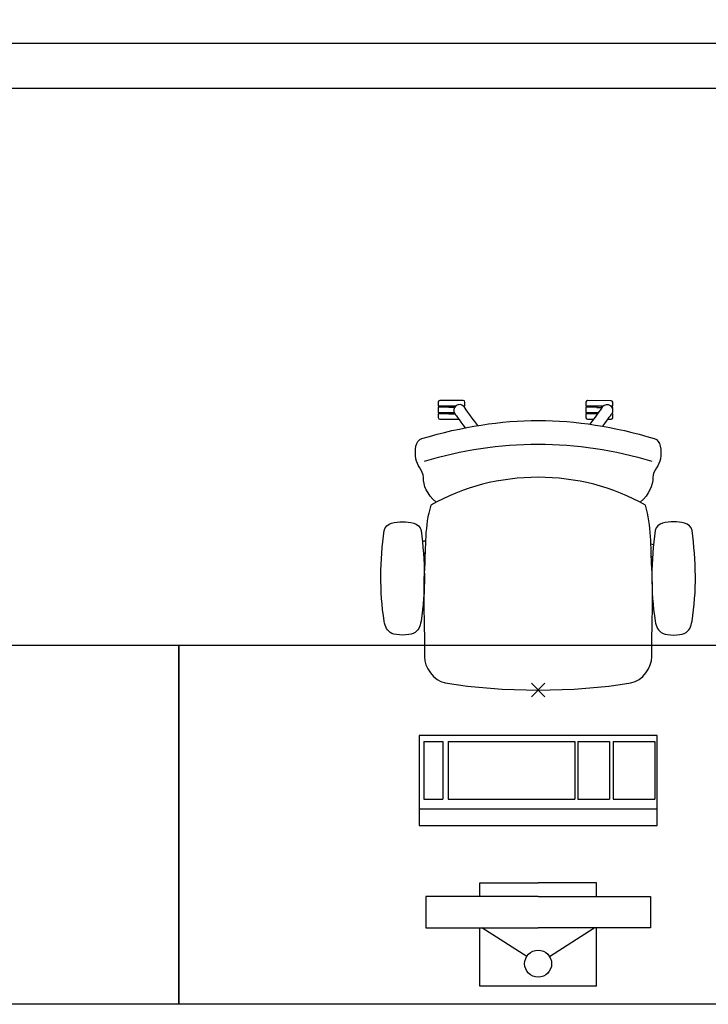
# Model space of a CAD drawing. Header units: millimetres. Extents: x 45699 to 251499, y 244 to 86446.
# Tile 209 of 240: x 238051 to 239584, y 58710 to 60903. Entities that reach past the tile are written whole.
import ezdxf

# ---------------------------------------------------------------- set-up
doc = ezdxf.new("R2010")
doc.units = ezdxf.units.MM
doc.header["$LTSCALE"] = 400
doc.header["$PDMODE"] = 3
doc.header["$PDSIZE"] = 15
doc.linetypes.add('HIDDEN', pattern=[0.375, 0.25, -0.125])
for name, color, linetype in [('-gd', 2, 'Continuous'), ('-ve', 2, 'HIDDEN'), ('inr', 4, 'Continuous'), ('plant', 114, 'Continuous'), ('plat', 5, 'Continuous'), ('sona-s008_ip0', 7, 'Continuous'), ('symbol', 1, 'Continuous'), ('timmerwerk-ge', 150, 'Continuous')]:
    doc.layers.add(name, color=color, linetype=linetype)

# ---------------------------------------------------------------- blocks, each defined once
blk = doc.blocks.new('SONA-S008_B2')
at = {"layer": '-gd'}
blk.add_open_spline([(-253, -509.5), (-87.8, -560.2), (87.8, -560.2), (253, -509.5)], degree=3, dxfattribs=at)
for points in [[(-206.6, -15.8), (-79.4, 5.3), (79.6, 5.3), (206.6, -15.8)], [(-253, -73.9), (-253.4, -51.6), (-233.1, -20.2), (-206.6, -15.8)], [(206.6, -15.8), (233.1, -20.2), (253.4, -51.6), (253, -73.9)], [(-253, -272.1), (-257.1, -206.8), (-252.1, -139.2), (-253, -73.9)], [(253, -73.9), (252.1, -139.2), (257.1, -206.8), (253, -272.1)], [(-325.3, -126.1), (-337, -131.7), (-340.4, -140.8), (-342.5, -153.6)], [(-277.9, -126.1), (-287.8, -121.3), (-315.3, -121.3), (-325.3, -126.1)], [(-260.7, -153.6), (-262.7, -140.8), (-266.2, -131.7), (-277.9, -126.1)], [(260.6, -153.6), (262.7, -140.8), (266.2, -131.7), (277.9, -126.1)], [(277.9, -126.1), (287.8, -121.3), (315.3, -121.3), (325.3, -126.1)], [(325.3, -126.1), (337, -131.7), (340.4, -140.8), (342.5, -153.6)], [(-342.5, -153.6), (-353.5, -221.1), (-351.5, -287.6), (-342.5, -355.4)], [(-260.7, -355.4), (-251.6, -287.6), (-249.7, -221.1), (-260.7, -153.6)], [(260.6, -355.4), (251.6, -287.6), (249.7, -221.1), (260.6, -153.6)], [(342.5, -153.6), (353.4, -221.1), (351.5, -287.6), (342.5, -355.4)], [(-238.9, -411.5), (-253, -365.7), (-250.2, -318.7), (-253, -272.1)], [(253, -272.1), (250.2, -318.7), (253, -365.7), (238.9, -411.5)], [(-255.2, -303.9), (-254.1, -304.3), (-252.9, -304.7), (-251.7, -305.1)], [(251.9, -297.7), (252.9, -297.4), (253.8, -297.1), (254.7, -296.8)], [(256.9, -323.2), (255, -323.8), (253.1, -324.4), (251, -325.1)], [(-250.7, -332.5), (-253.1, -331.7), (-255.4, -330.9), (-257.6, -330.2)], [(-342.5, -355.4), (-341.5, -363), (-333.6, -369.9), (-326.1, -371.8)], [(-326.1, -371.8), (-310.3, -375.7), (-292.8, -375.7), (-277, -371.8)], [(-277, -371.8), (-269.5, -369.9), (-261.7, -363), (-260.7, -355.4)], [(277, -371.8), (269.5, -369.9), (261.7, -363), (260.6, -355.4)], [(326.1, -371.8), (310.3, -375.7), (292.8, -375.7), (277, -371.8)], [(342.5, -355.4), (341.5, -363), (333.6, -369.9), (326.1, -371.8)], [(238.9, -411.5), (95.4, -494.5), (-95.5, -494.5), (-238.9, -411.5)], [(-227.3, -418.1), (-247.1, -436.6), (-255.7, -455.2), (-255.5, -473.7)], [(255.5, -473.7), (255.7, -455.2), (247.1, -436.6), (227.3, -418.1)], [(-255.5, -473.7), (-255.4, -489), (-270.3, -500.1), (-272.1, -515.2)], [(272.1, -515.2), (270.3, -500.1), (255.4, -489), (255.5, -473.7)], [(-272.1, -515.2), (-274.4, -533.8), (-273.7, -555.7), (-258.6, -560.1)], [(258.6, -560.1), (273.7, -555.6), (274.4, -533.8), (272.1, -515.2)], [(-258.6, -560.1), (-77.4, -613.6), (78.8, -613.6), (258.6, -560.1)], [(-185.5, -615.4), (-185.5, -615.4), (-176.5, -602.9), (-162.6, -583.8)], [(-134.5, -588.9), (-152.4, -613.6), (-164.7, -630.5), (-164.7, -630.5)], [(143.1, -630.4), (143.1, -630.4), (131.8, -614.9), (115.2, -592)], [(143.7, -587.5), (156, -604.4), (163.9, -615.2), (163.9, -615.2)], [(-222.4, -606.9), (-222.4, -604.9), (-220.7, -603.3), (-218.7, -603.3)], [(-222.4, -615.1), (-222.4, -615.1), (-222.4, -606.9), (-222.4, -606.9)], [(-218.7, -603.3), (-218.7, -603.3), (-192, -603.3), (-176.8, -603.3)], [(106.4, -606.6), (106.4, -604.6), (108, -603), (110, -603)], [(106.4, -614.8), (106.4, -614.8), (106.4, -606.6), (106.4, -606.6)], [(110, -603), (110, -603), (115.6, -603), (123.1, -603)], [(154.9, -602.9), (159.4, -602.9), (162.3, -602.9), (162.3, -602.9)], [(162.3, -602.9), (164.4, -602.9), (166, -604.6), (166, -606.6)], [(166, -606.6), (166, -606.6), (166, -614.8), (166, -614.8)], [(-222.5, -641.1), (-222.5, -641.1), (-222.4, -632.9), (-222.4, -632.9)], [(-218.8, -615.1), (-218.8, -615.1), (-222.4, -615.1), (-222.4, -615.1)], [(-222.4, -629.9), (-222.4, -629.9), (-222.4, -618.1), (-222.4, -618.1)], [(-222.4, -618.1), (-222.4, -618.1), (-198.5, -618.1), (-198.5, -618.1)], [(-198.6, -630), (-198.6, -630), (-222.4, -629.9), (-222.4, -629.9)], [(-222.4, -632.9), (-222.4, -632.9), (-218.8, -632.9), (-218.8, -632.9)], [(-198.5, -615.1), (-198.5, -615.1), (-218.8, -615.1), (-218.8, -615.1)], [(-218.8, -632.9), (-218.8, -632.9), (-198.6, -633), (-198.6, -633)], [(-198.6, -633), (-198.6, -633), (-198.6, -630), (-198.6, -630)], [(-198.6, -630), (-198.6, -630), (-186.7, -630), (-186.7, -630)], [(-198.6, -633), (-198.6, -633), (-186.7, -633), (-186.7, -633)], [(-198.5, -618.1), (-198.5, -618.1), (-198.5, -615.1), (-198.5, -615.1)], [(-198.5, -615.1), (-198.5, -615.1), (-186.7, -615.2), (-186.7, -615.2)], [(-198.5, -618.1), (-198.5, -618.1), (-189.1, -618.2), (-187.1, -618.2)], [(-182.7, -633.4), (-188.4, -629.2), (-189.7, -621.1), (-185.5, -615.4)], [(-185.4, -615.2), (-186.2, -615.2), (-186.7, -615.2), (-186.7, -615.2)], [(-186.7, -615.2), (-186.7, -615.2), (-186.7, -616.4), (-186.7, -617.3)], [(-185.9, -630), (-186.4, -630), (-186.7, -630), (-186.7, -630)], [(-186.7, -630), (-186.7, -630), (-186.7, -633), (-186.7, -633)], [(-186.7, -633), (-186.7, -633), (-185.3, -633), (-183.1, -633)], [(-164.7, -630.5), (-168.8, -636.2), (-176.9, -637.5), (-182.7, -633.4)], [(-182.7, -633.4), (-182.7, -633.4), (-182.7, -633.4), (-182.7, -633.4)], [(-167.1, -633), (-166.7, -633), (-166.5, -633), (-166.5, -633)], [(-166.5, -633), (-166.5, -633), (-162.9, -633.1), (-162.9, -633.1)], [(-162.8, -630.1), (-162.8, -630.1), (-163.4, -630.1), (-164.4, -630)], [(-162.9, -633.1), (-162.9, -633.1), (-162.9, -641.3), (-162.9, -641.3)], [(-162.8, -628), (-162.8, -629.2), (-162.8, -630.1), (-162.8, -630.1)], [(110.1, -614.8), (110.1, -614.8), (106.4, -614.8), (106.4, -614.8)], [(106.4, -629.7), (106.4, -629.7), (106.4, -617.8), (106.4, -617.8)], [(106.4, -617.8), (106.4, -617.8), (130.3, -617.8), (130.3, -617.8)], [(130.3, -629.6), (130.3, -629.6), (106.4, -629.7), (106.4, -629.7)], [(106.4, -640.9), (106.4, -640.9), (106.4, -632.7), (106.4, -632.7)], [(106.4, -632.7), (106.4, -632.7), (110.1, -632.7), (110.1, -632.7)], [(130.3, -614.8), (130.3, -614.8), (110.1, -614.8), (110.1, -614.8)], [(110.1, -632.7), (110.1, -632.7), (130.3, -632.6), (130.3, -632.6)], [(130.3, -617.8), (130.3, -617.8), (130.3, -614.8), (130.3, -614.8)], [(130.3, -614.8), (130.3, -614.8), (130.9, -614.8), (131.7, -614.8)], [(130.3, -617.8), (130.3, -617.8), (131.9, -617.8), (133.9, -617.8)], [(130.3, -632.6), (130.3, -632.6), (130.3, -629.6), (130.3, -629.6)], [(130.3, -629.6), (130.3, -629.6), (142.1, -629.6), (142.1, -629.6)], [(130.3, -632.6), (130.3, -632.6), (142.2, -632.6), (142.2, -632.6)], [(142.5, -629.6), (142.3, -629.6), (142.1, -629.6), (142.1, -629.6)], [(142.1, -629.6), (142.1, -629.6), (142.2, -632.6), (142.2, -632.6)], [(142.2, -632.6), (142.2, -632.6), (143.3, -632.6), (145.1, -632.6)], [(161.1, -633.2), (155.3, -637.4), (147.2, -636.1), (143.1, -630.4)], [(163.9, -615.2), (168.1, -621), (166.8, -629.1), (161.1, -633.2)], [(161.1, -633.2), (161.1, -633.2), (161.1, -633.2), (161.1, -633.2)], [(161.8, -632.6), (162.2, -632.6), (162.4, -632.6), (162.4, -632.6)], [(162.4, -632.6), (162.4, -632.6), (166, -632.6), (166, -632.6)], [(166, -614.8), (166, -614.8), (164.6, -614.8), (163.5, -614.8)], [(166, -629.6), (166, -629.6), (165.4, -629.6), (164.4, -629.6)], [(165.3, -617.8), (165.8, -617.8), (166, -617.8), (166, -617.8)], [(166, -617.8), (166, -617.8), (166, -618.6), (166, -619.9)], [(166, -625.7), (166, -627.8), (166, -629.6), (166, -629.6)], [(166, -632.6), (166, -632.6), (166, -640.8), (166, -640.8)], [(-218.8, -644.8), (-220.8, -644.8), (-222.5, -643.1), (-222.5, -641.1)], [(-166.5, -644.9), (-166.5, -644.9), (-218.8, -644.8), (-218.8, -644.8)], [(-162.9, -641.3), (-162.9, -643.3), (-164.5, -644.9), (-166.5, -644.9)], [(110.1, -644.5), (108.1, -644.5), (106.5, -642.9), (106.4, -640.9)], [(162.4, -644.4), (162.4, -644.4), (110.1, -644.5), (110.1, -644.5)], [(166, -640.8), (166, -642.8), (164.4, -644.4), (162.4, -644.4)]]:
    blk.add_open_spline(points, degree=3)
at = {"layer": 'sona-s008_ip0'}
blk.add_point((0, 0), dxfattribs=at)
blk = doc.blocks.new('SYMB-CMP4_B2')
for p, q in [((-130, 558.1), (130, 558.1)), ((-130, 558.1), (-130, 428.1)), ((130, 558.1), (130, 428.1)), ((-25.3, 491.9), (-125, 428.1)), ((25.3, 491.9), (125, 428.1)), ((-250, 358.1), (-250, 428.1)), ((-250, 428.1), (0, 428.1)), ((250, 428.1), (0, 428.1)), ((250, 358.1), (250, 428.1)), ((0, 358.1), (-250, 358.1)), ((-130, 358.1), (-130, 328.1)), ((0, 358.1), (250, 358.1)), ((130, 358.1), (130, 328.1)), ((-130, 328.1), (0, 328.1)), ((130, 328.1), (0, 328.1)), ((265, 200), (-265, 200)), ((-265, 200), (-265, 0)), ((265, 0), (265, 200)), ((265, 162.9), (-265, 162.9)), ((-166.8, 141.5), (-259.7, 141.5)), ((-259.7, 12.9), (-259.7, 141.5)), ((-166.8, 12.9), (-166.8, 141.5)), ((-88, 141.5), (-159.1, 141.5)), ((-159.1, 12.9), (-159.1, 141.5)), ((-88, 12.9), (-88, 141.5)), ((200.4, 141.5), (-81.5, 141.5)), ((-81.5, 12.9), (-81.5, 141.5)), ((200.4, 12.9), (200.4, 141.5)), ((254.7, 141.5), (212.3, 141.5)), ((212.3, 12.9), (212.3, 141.5)), ((254.7, 12.9), (254.7, 141.5)), ((-265, 0), (265, 0)), ((-166.8, 12.9), (-259.7, 12.9)), ((-88, 12.9), (-159.1, 12.9)), ((200.4, 12.9), (-81.5, 12.9)), ((254.7, 12.9), (212.3, 12.9))]:
    blk.add_line(p, q)
blk.add_circle((0, 508.1), 30)
blk = doc.blocks.new('boom nieuw 01')
at = {"layer": 'plant', "extrusion": (0, -4.44089e-16, -1)}
for p, q in [((-224.7, 788.7), (-238, 749.2)), ((-224.7, 788.7), (-238, 749.2)), ((-224.7, 744.5), (-224.7, 788.7)), ((-224.7, 744.5), (-224.7, 788.7)), ((-238, 749.2), (-256.6, 677.1)), ((-238, 749.2), (-256.6, 677.1)), ((-219.3, 695.7), (-224.7, 744.5)), ((-219.3, 695.7), (-224.7, 744.5)), ((-573.8, 694.3), (-627.3, 736.9)), ((-627.3, 736.9), (-616.4, 698.2)), ((-573.8, 694.3), (-627.3, 736.9)), ((-627.3, 736.9), (-616.4, 698.2)), ((-616.4, 698.2), (-563.7, 639.2)), ((-616.4, 698.2), (-563.7, 639.2)), ((-518.7, 654), (-573.8, 694.3)), ((-518.7, 654), (-573.8, 694.3)), ((-284.5, 709.5), (-297.8, 669.9)), ((-284.5, 665.3), (-284.5, 709.5)), ((-218.5, 629.8), (-219.3, 695.7)), ((-218.5, 629.8), (-219.3, 695.7)), ((-256.6, 677.1), (-284.5, 618.9)), ((-256.6, 677.1), (-284.5, 618.9)), ((-466.7, 617.5), (-518.7, 654)), ((-466.7, 617.5), (-518.7, 654)), ((-297.8, 669.9), (-316.4, 597.8)), ((-279.1, 616.4), (-284.5, 665.3)), ((-563.7, 639.2), (-510.2, 574.1)), ((-563.7, 639.2), (-510.2, 574.1)), ((-227.1, 576.3), (-218.5, 629.8)), ((-227.1, 576.3), (-218.5, 629.8)), ((-412.5, 564.8), (-466.7, 617.5)), ((-412.5, 564.8), (-466.7, 617.5)), ((-284.5, 618.9), (-308.5, 551.4)), ((-284.5, 618.9), (-308.5, 551.4)), ((9.4, 616.6), (-55, 579.3)), ((9.4, 616.6), (-55, 579.3)), ((-35.5, 579.3), (9.4, 616.6)), ((-35.5, 579.3), (9.4, 616.6)), ((-530.6, 541.3), (-584.1, 583.9)), ((-584.1, 583.9), (-573.3, 545.2)), ((-530.6, 541.3), (-584.1, 583.9)), ((-584.1, 583.9), (-573.3, 545.2)), ((-316.4, 597.8), (-344.3, 539.7)), ((-55, 579.3), (-119.3, 547.6)), ((-55, 579.3), (-119.3, 547.6)), ((-55, 560), (-35.5, 579.3)), ((-55, 560), (-35.5, 579.3)), ((-510.2, 574.1), (-462.9, 509.7)), ((-510.2, 574.1), (-462.9, 509.7)), ((-369, 511.3), (-412.5, 564.8)), ((-369, 511.3), (-412.5, 564.8)), ((-242.6, 518.9), (-227.1, 576.3)), ((-242.6, 518.9), (-227.1, 576.3)), ((-101.5, 523.5), (-55, 560)), ((-101.5, 523.5), (-55, 560)), ((125.7, 568.5), (73, 551.4)), ((125.7, 568.5), (73, 551.4)), ((91.6, 539), (125.7, 568.5)), ((91.6, 539), (125.7, 568.5)), ((-573.3, 545.2), (-520.5, 486.2)), ((-573.3, 545.2), (-520.5, 486.2)), ((-475.6, 501), (-530.6, 541.3)), ((-475.6, 501), (-530.6, 541.3)), ((-344.3, 539.7), (-368.3, 472.2)), ((-308.5, 551.4), (-333.3, 487.8)), ((-308.5, 551.4), (-333.3, 487.8)), ((-119.3, 547.6), (-186.8, 511.1)), ((-95.3, 500.1), (-50.4, 537.3)), ((73, 551.4), (-3.8, 516.5)), ((73, 551.4), (-3.8, 516.5)), ((61.4, 516.5), (91.6, 539)), ((61.4, 516.5), (91.6, 539)), ((-462.9, 509.7), (-423.3, 465.5)), ((-462.9, 509.7), (-423.3, 465.5)), ((-186.8, 511.1), (-234.1, 478.6)), ((-186.8, 511.1), (-234.1, 478.6)), ((-3.8, 516.5), (-69.7, 496.4)), ((-3.8, 516.5), (-69.7, 496.4)), ((19.5, 490.2), (61.4, 516.5)), ((19.5, 490.2), (61.4, 516.5)), ((-520.5, 486.2), (-467, 421.1)), ((-520.5, 486.2), (-467, 421.1)), ((-423.6, 464.5), (-475.6, 501)), ((-423.6, 464.5), (-475.6, 501)), ((-167.4, 459.9), (-135.6, 487.8)), ((-167.4, 459.9), (-135.6, 487.8)), ((-25.5, 463.8), (19.5, 490.2)), ((-25.5, 463.8), (19.5, 490.2)), ((-369.3, 411.8), (-423.6, 464.5)), ((-369.3, 411.8), (-423.6, 464.5)), ((-423.3, 465.5), (-397, 443.8)), ((-423.3, 465.5), (-397, 443.8)), ((-78.2, 442.9), (-25.5, 463.8)), ((-78.2, 442.9), (-25.5, 463.8)), ((-830.8, 440.5), (-863.4, 450.5)), ((-863.4, 450.5), (-807.5, 440.5)), ((-830.8, 440.5), (-863.4, 450.5)), ((-863.4, 450.5), (-807.5, 440.5)), ((-792.8, 417.2), (-830.8, 440.5)), ((-792.8, 417.2), (-830.8, 440.5)), ((-807.5, 440.5), (-733.1, 431.9)), ((-807.5, 440.5), (-733.1, 431.9)), ((-195.4, 408.6), (-161.3, 444.2)), ((-127.8, 423.5), (-78.2, 442.9)), ((-127.8, 423.5), (-78.2, 442.9)), ((-750.9, 400.1), (-792.8, 417.2)), ((-750.9, 400.1), (-792.8, 417.2)), ((-733.1, 431.9), (-646.2, 418.7)), ((-733.1, 431.9), (-646.2, 418.7)), ((-646.2, 418.7), (-567.1, 414.8)), ((-646.2, 418.7), (-567.1, 414.8)), ((-567.1, 414.8), (-509.8, 422.6)), ((-567.1, 414.8), (-509.8, 422.6)), ((-509.8, 422.6), (-450.9, 434.3)), ((-509.8, 422.6), (-450.9, 434.3)), ((-169.7, 409.6), (-127.8, 423.5)), ((-169.7, 409.6), (-127.8, 423.5)), ((-690.5, 378.4), (-750.9, 400.1)), ((-690.5, 378.4), (-750.9, 400.1)), ((140.3, 402.5), (70.5, 387.7)), ((140.3, 402.5), (70.5, 387.7)), ((103.9, 389.3), (140.3, 402.5)), ((103.9, 389.3), (140.3, 402.5)), ((-601.3, 365.2), (-690.5, 378.4)), ((-601.3, 365.2), (-690.5, 378.4)), ((-231.2, 344.3), (-253.6, 370.7)), ((-231.2, 344.3), (-253.6, 370.7)), ((-14.8, 384.6), (-100.1, 386.9)), ((-14.8, 384.6), (-100.1, 386.9)), ((70.5, 387.7), (-14.8, 384.6)), ((70.5, 387.7), (-14.8, 384.6)), ((-4.7, 353.6), (51.1, 370.7)), ((-4.7, 353.6), (51.1, 370.7)), ((51.1, 370.7), (103.9, 389.3)), ((51.1, 370.7), (103.9, 389.3)), ((-724.3, 343.1), (-665.3, 349.3)), ((-724.3, 343.1), (-665.3, 349.3)), ((-665.3, 349.3), (-612.6, 352.4)), ((-665.3, 349.3), (-612.6, 352.4)), ((-612.6, 352.4), (-577.7, 349.3)), ((-612.6, 352.4), (-577.7, 349.3)), ((-547, 362.1), (-601.3, 365.2)), ((-547, 362.1), (-601.3, 365.2)), ((-397.8, 347), (-435.8, 328.4)), ((-397.8, 347), (-435.8, 328.4)), ((-105.3, 362.3), (-122.3, 363.9)), ((-105.3, 362.3), (-122.3, 363.9)), ((-82.8, 335.9), (-105.3, 362.3)), ((-82.8, 335.9), (-105.3, 362.3)), ((224.1, 358.6), (154.3, 343.8)), ((224.1, 358.6), (154.3, 343.8)), ((187.6, 345.4), (224.1, 358.6)), ((187.6, 345.4), (224.1, 358.6)), ((-838.2, 330.7), (-790.1, 339.3)), ((-838.2, 330.7), (-790.1, 339.3)), ((-787.1, 335.4), (-838.2, 330.7)), ((-787.1, 335.4), (-838.2, 330.7)), ((-790.1, 339.3), (-724.3, 343.1)), ((-790.1, 339.3), (-724.3, 343.1)), ((-737.4, 334.6), (-787.1, 335.4)), ((-737.4, 334.6), (-787.1, 335.4)), ((-690.9, 319.8), (-737.4, 334.6)), ((-191.6, 292.4), (-231.2, 344.3)), ((-191.6, 292.4), (-231.2, 344.3)), ((-113, 330.5), (-85.1, 277)), ((-113, 330.5), (-85.1, 277)), ((-43.2, 284), (-82.8, 335.9)), ((-43.2, 284), (-82.8, 335.9)), ((69, 340.7), (-16.3, 343)), ((69, 340.7), (-16.3, 343)), ((154.3, 343.8), (69, 340.7)), ((154.3, 343.8), (69, 340.7)), ((79.1, 309.7), (134.9, 326.8)), ((79.1, 309.7), (134.9, 326.8)), ((134.9, 326.8), (187.6, 345.4)), ((134.9, 326.8), (187.6, 345.4)), ((-635.8, 315.2), (-690.9, 319.8)), ((-635.8, 315.2), (-690.9, 319.8)), ((-642.4, 298.2), (-680.4, 321.5)), ((-642.4, 298.2), (-680.4, 321.5)), ((-552.9, 314.1), (-604.1, 262.9)), ((-552.9, 314.1), (-604.1, 262.9)), ((-582.7, 312.9), (-495.8, 299.8)), ((-582.7, 312.9), (-495.8, 299.8)), ((-472.3, 291.6), (-455.2, 308.6)), ((-472.3, 291.6), (-455.2, 308.6)), ((-127.2, 307.4), (-59, 290.3)), ((-127.2, 307.4), (-59, 290.3)), ((16.3, 294.2), (79.1, 309.7)), ((16.3, 294.2), (79.1, 309.7)), ((-600.5, 281.1), (-642.4, 298.2)), ((-600.5, 281.1), (-642.4, 298.2)), ((-540, 259.4), (-600.5, 281.1)), ((-540, 259.4), (-600.5, 281.1)), ((-511.1, 262.9), (-472.3, 291.6)), ((-511.1, 262.9), (-472.3, 291.6)), ((-495.8, 299.8), (-416.7, 295.8)), ((-495.8, 299.8), (-416.7, 295.8)), ((-280.7, 287.7), (-231.9, 238.1)), ((-280.7, 287.7), (-231.9, 238.1)), ((-233.5, 285.4), (-204, 232.6)), ((-233.5, 285.4), (-204, 232.6)), ((-151.3, 243.5), (-191.6, 292.4)), ((-151.3, 243.5), (-191.6, 292.4)), ((-59, 290.3), (16.3, 294.2)), ((-59, 290.3), (16.3, 294.2)), ((-2.9, 235.1), (-43.2, 284)), ((-2.9, 235.1), (-43.2, 284)), ((-604.1, 262.9), (-647.5, 228)), ((-604.1, 262.9), (-647.5, 228)), ((-567.7, 224.9), (-511.1, 262.9)), ((-567.7, 224.9), (-511.1, 262.9)), ((-450.8, 246.2), (-540, 259.4)), ((-450.8, 246.2), (-540, 259.4)), ((-193.9, 215.6), (-242, 259.8)), ((-193.9, 215.6), (-242, 259.8)), ((-85.1, 277), (-55.6, 224.2)), ((-85.1, 277), (-55.6, 224.2)), ((-746.3, 230), (-680.4, 233.8)), ((-746.3, 230), (-680.4, 233.8)), ((-680.4, 233.8), (-621.4, 240)), ((-680.4, 233.8), (-621.4, 240)), ((-396.6, 243.1), (-450.8, 246.2)), ((-396.6, 243.1), (-450.8, 246.2)), ((-369.1, 232.3), (-402.5, 195.1)), ((-369.1, 232.3), (-402.5, 195.1)), ((-353.9, 237.7), (-391.9, 219.1)), ((-353.9, 237.7), (-391.9, 219.1)), ((-231.9, 238.1), (-199.3, 193.9)), ((-231.9, 238.1), (-199.3, 193.9)), ((-204, 232.6), (-173.8, 186.1)), ((-204, 232.6), (-173.8, 186.1)), ((-33.4, 98.5), (-151.3, 243.5)), ((-33.4, 98.5), (-151.3, 243.5)), ((-794.4, 221.4), (-746.3, 230)), ((-794.4, 221.4), (-746.3, 230)), ((-743.2, 226.1), (-794.4, 221.4)), ((-743.2, 226.1), (-794.4, 221.4)), ((-693.6, 225.3), (-743.2, 226.1)), ((-693.6, 225.3), (-743.2, 226.1)), ((-647, 210.5), (-693.6, 225.3)), ((-647, 210.5), (-693.6, 225.3)), ((-647.5, 228), (-685.5, 193.1)), ((-647.5, 228), (-685.5, 193.1)), ((-592, 205.9), (-647, 210.5)), ((-592, 205.9), (-647, 210.5)), ((-619.6, 196.2), (-567.7, 224.9)), ((-619.6, 196.2), (-567.7, 224.9)), ((-391.9, 219.1), (-495.8, 183.4)), ((-391.9, 219.1), (-495.8, 183.4)), ((-296.5, 215.1), (-268.6, 161.6)), ((-296.5, 215.1), (-268.6, 161.6)), ((-173.8, 186.1), (-193.9, 215.6)), ((-173.8, 186.1), (-193.9, 215.6)), ((-55.6, 224.2), (-25.4, 177.7)), ((-55.6, 224.2), (-25.4, 177.7)), ((-685.5, 193.1), (-722, 162.8)), ((-685.5, 193.1), (-722, 162.8)), ((-687.8, 166.7), (-619.6, 196.2)), ((-687.8, 166.7), (-619.6, 196.2)), ((-548.5, 185.8), (-592, 205.9)), ((-548.5, 185.8), (-592, 205.9)), ((-495.8, 183.4), (-548.5, 185.8)), ((-495.8, 183.4), (-548.5, 185.8)), ((-402.5, 195.1), (-453.7, 143.9)), ((-402.5, 195.1), (-453.7, 143.9)), ((-199.3, 193.9), (-138.1, 142.7)), ((-199.3, 193.9), (-138.1, 142.7)), ((-25.4, 177.7), (-45.6, 207.2)), ((-25.4, 177.7), (-45.6, 207.2)), ((-722, 162.8), (-747.6, 141.1)), ((-722, 162.8), (-747.6, 141.1)), ((-736.7, 138.8), (-687.8, 166.7)), ((-736.7, 138.8), (-687.8, 166.7)), ((-186.4, 119.7), (-226.7, 168.6)), ((-186.4, 119.7), (-226.7, 168.6)), ((-747.6, 141.1), (-796.4, 107)), ((-747.6, 141.1), (-796.4, 107)), ((-796.4, 107), (-736.7, 138.8)), ((-796.4, 107), (-736.7, 138.8)), ((-453.7, 143.9), (-497.1, 109)), ((-453.7, 143.9), (-497.1, 109)), ((-268.6, 161.6), (-239.1, 108.8)), ((-268.6, 161.6), (-239.1, 108.8)), ((-262.5, 88.8), (-247.8, 154.7)), ((-262.5, 88.8), (-247.8, 154.7)), ((-138.1, 142.7), (-93.1, 115.6)), ((-138.1, 142.7), (-93.1, 115.6)), ((-68.6, -25.3), (-186.4, 119.7)), ((-68.6, -25.3), (-186.4, 119.7)), ((-497.1, 109), (-535.1, 74.1)), ((-497.1, 109), (-535.1, 74.1)), ((-469.2, 77.2), (-417.3, 105.9)), ((-469.2, 77.2), (-417.3, 105.9)), ((-316.9, 95), (-308.3, 24.4)), ((-316.9, 95), (-308.3, 24.4)), ((-302.7, 34.4), (-303.5, 106.5)), ((-302.7, 34.4), (-303.5, 106.5)), ((-267.1, 114.3), (-234.5, 70.1)), ((-267.1, 114.3), (-234.5, 70.1)), ((-93.1, 115.6), (-36.5, 86.1)), ((-93.1, 115.6), (-36.5, 86.1)), ((2.3, 55.9), (-33.4, 98.5)), ((2.3, 55.9), (-33.4, 98.5)), ((-535.1, 74.1), (-571.6, 43.9)), ((-535.1, 74.1), (-571.6, 43.9)), ((-537.4, 47.8), (-469.2, 77.2)), ((-537.4, 47.8), (-469.2, 77.2)), ((-380.3, 87.1), (-378, 36.8)), ((-380.3, 87.1), (-378, 36.8)), ((-278.1, 12), (-262.5, 88.8)), ((-278.1, 12), (-262.5, 88.8)), ((-234.5, 70.1), (-173.3, 18.9)), ((-234.5, 70.1), (-173.3, 18.9)), ((-36.5, 86.1), (2.3, 55.9)), ((-36.5, 86.1), (2.3, 55.9)), ((-586.3, 19.8), (-537.4, 47.8)), ((-586.3, 19.8), (-537.4, 47.8)), ((-571.6, 43.9), (-597.1, 22.1)), ((-571.6, 43.9), (-597.1, 22.1)), ((-378, 36.8), (-371.8, -25.3)), ((-378, 36.8), (-371.8, -25.3)), ((-317.5, -31.5), (-302.7, 34.4)), ((-317.5, -31.5), (-302.7, 34.4)), ((-308.3, 24.4), (-303.6, -32.2)), ((-308.3, 24.4), (-303.6, -32.2)), ((-597.1, 22.1), (-646, -12)), ((-597.1, 22.1), (-646, -12)), ((-646, -12), (-586.3, 19.8)), ((-646, -12), (-586.3, 19.8)), ((-292.8, -57.8), (-278.1, 12)), ((-292.8, -57.8), (-278.1, 12)), ((-173.3, 18.9), (-128.3, -8.2)), ((-173.3, 18.9), (-128.3, -8.2)), ((-128.3, -8.2), (-71.7, -37.7)), ((-128.3, -8.2), (-71.7, -37.7)), ((-371.8, -25.3), (-363.2, -95.9)), ((-371.8, -25.3), (-363.2, -95.9)), ((-333, -108.3), (-317.5, -31.5)), ((-333, -108.3), (-317.5, -31.5)), ((-303.6, -32.2), (-299, -81)), ((-303.6, -32.2), (-299, -81)), ((-71.7, -37.7), (-32.9, -67.9)), ((-71.7, -37.7), (-32.9, -67.9)), ((-32.9, -67.9), (-68.6, -25.3)), ((-32.9, -67.9), (-68.6, -25.3)), ((-302.9, -123.7), (-292.8, -57.8)), ((-302.9, -123.7), (-292.8, -57.8)), ((-299, -81), (-302.9, -123.7)), ((-299, -81), (-302.9, -123.7)), ((-363.2, -95.9), (-358.6, -152.4)), ((-363.2, -95.9), (-358.6, -152.4)), ((-347.7, -178.1), (-333, -108.3)), ((-347.7, -178.1), (-333, -108.3)), ((-358.6, -152.4), (-353.9, -201.3)), ((-358.6, -152.4), (-353.9, -201.3)), ((-357.8, -243.9), (-347.7, -178.1)), ((-357.8, -243.9), (-347.7, -178.1)), ((-353.9, -201.3), (-357.8, -243.9)), ((-353.9, -201.3), (-357.8, -243.9))]:
    blk.add_line(p, q, dxfattribs=at)
at = {"layer": 'timmerwerk-ge', "linetype": 'Continuous', "extrusion": (0, -4.44089e-16, -1)}
for p, q in [((0, 647), (-647, 647)), ((-647, 647), (-647, 0)), ((0, 0), (0, 647)), ((-647, 0), (0, 0))]:
    blk.add_line(p, q, dxfattribs=at)

msp = doc.modelspace()

# ---------------------------------------------------------------- linework, layer by layer
at = {"layer": 'inr'}
for points in [[(238405, 58710), (236805, 58710), (236805, 59510), (238405, 59510)], [(240005, 58710), (238405, 58710), (238405, 59510), (240005, 59510)]]:
    msp.add_lwpolyline(points, close=True, dxfattribs=at)
at = {"layer": 'plat'}
for p, q in [((240574.4, 60850), (235569.4, 60850)), ((240574.4, 60750), (235569.4, 60750))]:
    msp.add_line(p, q, dxfattribs=at)

# ---------------------------------------------------------------- block references
at = {"layer": '-ve', "xscale": 0.9488793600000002, "yscale": 0.9488793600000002, "zscale": 0.9488793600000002}
msp.add_blockref('boom nieuw 01', (240062.4, 60977.7), dxfattribs=at)
at = {"layer": 'inr', "xscale": -1, "rotation": 180}
msp.add_blockref('SONA-S008_B2', (239205, 59410), dxfattribs=at)
at = {"layer": 'symbol', "rotation": 180}
msp.add_blockref('SYMB-CMP4_B2', (239205, 59308.5), dxfattribs=at)

doc.saveas('drawing.dxf')
